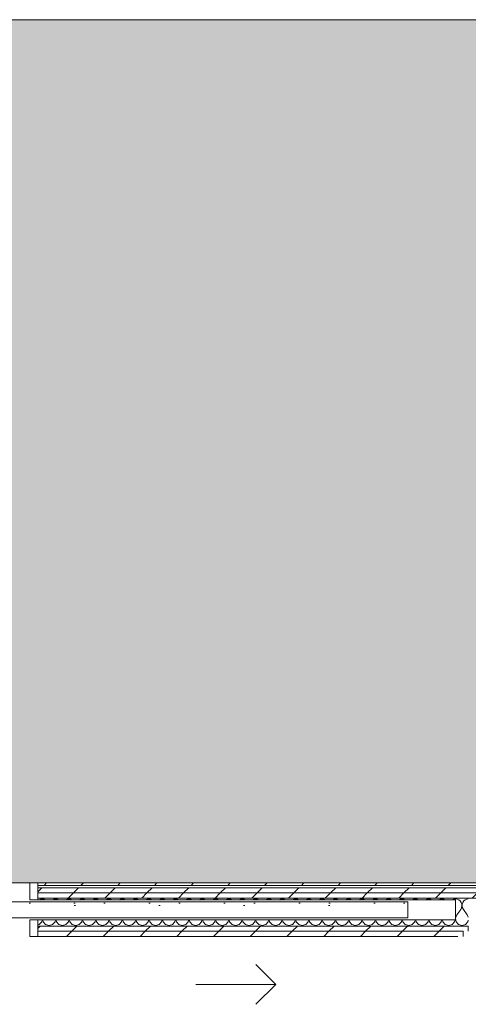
# Model space of a CAD drawing. Header units: millimetres. Extents: x -28277 to 305935, y -19284 to 4746.
# Tile 121 of 136: x 48425 to 49547, y 1359 to 3826. Entities that reach past the tile are written whole.
import ezdxf

# ---------------------------------------------------------------- set-up
doc = ezdxf.new("R2010")
doc.units = ezdxf.units.MM
doc.header["$MEASUREMENT"] = 0
doc.linetypes.add('Wipeout_Contour', pattern=[1000, 0, -1000])
for name, color, linetype in [('14_PAV_Paviment existent', 7, 'Continuous'), ('Nuevo_08_E_Envans secs', 7, 'Continuous'), ('Nuevo_Puertas Archicad', 7, 'Continuous')]:
    doc.layers.add(name, color=color, linetype=linetype)
for name, color, linetype, lineweight, true_color in [('14_PAV_Paviment existent_Pluma_Nº__197', 7, 'Continuous', 0, 0xffe68e), ('Nuevo_08_E_Envans secs_Pluma_Nº__102', 7, 'Continuous', 5, 0xcccccc), ('Nuevo_08_E_Envans secs_Pluma_Nº__171', 171, 'Continuous', 13, 0xaaaaff), ('Nuevo_08_E_Envans secs_Pluma_Nº__177', 7, 'Continuous', 15, 0xf7e046), ('Nuevo_Puertas Archicad_Pluma_Nº__3', 7, 'Continuous', 5, 0xa4a4a4)]:
    doc.layers.add(name, color=color, linetype=linetype, lineweight=lineweight, true_color=true_color)
for name, color, linetype, lineweight in [('14_PAV_Paviment existent_Pluma_Nº__89', 7, 'Continuous', 5), ('Nuevo_08_E_Envans secs_Pluma_Nº__1', 7, 'Continuous', 5), ('Nuevo_Puertas Archicad_Pluma_Nº__1', 7, 'Continuous', 5)]:
    doc.layers.add(name, color=color, linetype=linetype, lineweight=lineweight)
pattern_1 = [(45, (55248.37, -37.4), (-91.9239, 91.9239), [97.5, -32.5]), (45, (55248.37, 54.52), (-91.9239, 91.9239), [97.5, -32.5])]

# ---------------------------------------------------------------- blocks, each defined once
blk = doc.blocks.new('Forjado_6_1', base_point=(61007.3, 1663.5))
at = {"layer": '14_PAV_Paviment existent_Pluma_Nº__197', "linetype": 'Continuous', "lineweight": 0, "true_color": 0x3f3923}
blk.add_hatch(color=39, dxfattribs=at).paths.add_polyline_path([(61007.3, 1663.5), (61007.3, 3826.1), (27209.7, 3826.1), (27197.5, 1663.5)])
at = {"layer": '14_PAV_Paviment existent_Pluma_Nº__89', "color": 7, "linetype": 'Continuous', "lineweight": 5, "flags": 128}
blk.add_lwpolyline([(61007.3, 1663.5), (27197.5, 1663.5), (27209.7, 3826.1), (61007.3, 3826.1)], close=True, dxfattribs=at)
blk = doc.blocks.new('*X128', base_point=(55248.4, -37.4))
at = {"layer": 'Nuevo_08_E_Envans secs_Pluma_Nº__102', "color": 254, "linetype": 'Continuous', "lineweight": 5, "true_color": 0xcccccc}
for p, q in [((48477.1, 1623.2), (48473.3, 1621.5)), ((48481.7, 1623.8), (48477.1, 1623.2)), ((48486.3, 1623.2), (48481.7, 1623.8)), ((48490.1, 1621.5), (48486.3, 1623.2)), ((48510.5, 1623.2), (48506.6, 1621.5)), ((48515, 1623.8), (48510.5, 1623.2)), ((48519.6, 1623.2), (48515, 1623.8)), ((48523.4, 1621.5), (48519.6, 1623.2)), ((48543.8, 1623.2), (48540, 1621.5)), ((48548.4, 1623.8), (48543.8, 1623.2)), ((48552.9, 1623.2), (48548.4, 1623.8)), ((48556.8, 1621.5), (48552.9, 1623.2)), ((48577.1, 1623.2), (48573.3, 1621.5)), ((48581.7, 1623.8), (48577.1, 1623.2)), ((48586.3, 1623.2), (48581.7, 1623.8)), ((48590.1, 1621.5), (48586.3, 1623.2)), ((48610.5, 1623.2), (48606.6, 1621.5)), ((48615, 1623.8), (48610.5, 1623.2)), ((48619.6, 1623.2), (48615, 1623.8)), ((48623.4, 1621.5), (48619.6, 1623.2)), ((48643.8, 1623.2), (48640, 1621.5)), ((48648.4, 1623.8), (48643.8, 1623.2)), ((48652.9, 1623.2), (48648.4, 1623.8)), ((48656.8, 1621.5), (48652.9, 1623.2)), ((48677.1, 1623.2), (48673.3, 1621.5)), ((48681.7, 1623.8), (48677.1, 1623.2)), ((48686.3, 1623.2), (48681.7, 1623.8)), ((48690.1, 1621.5), (48686.3, 1623.2)), ((48710.5, 1623.2), (48706.6, 1621.5)), ((48715, 1623.8), (48710.5, 1623.2)), ((48719.6, 1623.2), (48715, 1623.8)), ((48723.4, 1621.5), (48719.6, 1623.2)), ((48743.8, 1623.2), (48740, 1621.5)), ((48748.4, 1623.8), (48743.8, 1623.2)), ((48752.9, 1623.2), (48748.4, 1623.8)), ((48756.8, 1621.5), (48752.9, 1623.2)), ((48777.1, 1623.2), (48773.3, 1621.5)), ((48781.7, 1623.8), (48777.1, 1623.2)), ((48786.3, 1623.2), (48781.7, 1623.8)), ((48790.1, 1621.5), (48786.3, 1623.2)), ((48810.5, 1623.2), (48806.6, 1621.5)), ((48815, 1623.8), (48810.5, 1623.2)), ((48819.6, 1623.2), (48815, 1623.8)), ((48823.4, 1621.5), (48819.6, 1623.2)), ((48843.8, 1623.2), (48840, 1621.5)), ((48848.4, 1623.8), (48843.8, 1623.2)), ((48852.9, 1623.2), (48848.4, 1623.8)), ((48856.8, 1621.5), (48852.9, 1623.2)), ((48877.1, 1623.2), (48873.3, 1621.5)), ((48881.7, 1623.8), (48877.1, 1623.2)), ((48886.3, 1623.2), (48881.7, 1623.8)), ((48890.1, 1621.5), (48886.3, 1623.2)), ((48910.5, 1623.2), (48906.6, 1621.5)), ((48915, 1623.8), (48910.5, 1623.2)), ((48919.6, 1623.2), (48915, 1623.8)), ((48923.4, 1621.5), (48919.6, 1623.2)), ((48943.8, 1623.2), (48940, 1621.5)), ((48948.4, 1623.8), (48943.8, 1623.2)), ((48952.9, 1623.2), (48948.4, 1623.8)), ((48956.8, 1621.5), (48952.9, 1623.2)), ((48977.1, 1623.2), (48973.3, 1621.5)), ((48981.7, 1623.8), (48977.1, 1623.2)), ((48986.3, 1623.2), (48981.7, 1623.8)), ((48990.1, 1621.5), (48986.3, 1623.2)), ((49010.5, 1623.2), (49006.6, 1621.5)), ((49015, 1623.8), (49010.5, 1623.2)), ((49019.6, 1623.2), (49015, 1623.8)), ((49023.4, 1621.5), (49019.6, 1623.2)), ((49043.8, 1623.2), (49040, 1621.5)), ((49048.4, 1623.8), (49043.8, 1623.2)), ((49052.9, 1623.2), (49048.4, 1623.8)), ((49056.8, 1621.5), (49052.9, 1623.2)), ((49077.1, 1623.2), (49073.3, 1621.5)), ((49081.7, 1623.8), (49077.1, 1623.2)), ((49086.3, 1623.2), (49081.7, 1623.8)), ((49090.1, 1621.5), (49086.3, 1623.2)), ((49110.5, 1623.2), (49106.6, 1621.5)), ((49115, 1623.8), (49110.5, 1623.2)), ((49119.6, 1623.2), (49115, 1623.8)), ((49123.4, 1621.5), (49119.6, 1623.2)), ((49143.8, 1623.2), (49140, 1621.5)), ((49148.4, 1623.8), (49143.8, 1623.2)), ((49152.9, 1623.2), (49148.4, 1623.8)), ((49156.8, 1621.5), (49152.9, 1623.2)), ((49177.1, 1623.2), (49173.3, 1621.5)), ((49181.7, 1623.8), (49177.1, 1623.2)), ((49186.3, 1623.2), (49181.7, 1623.8)), ((49190.1, 1621.5), (49186.3, 1623.2)), ((49210.5, 1623.2), (49206.6, 1621.5)), ((49215, 1623.8), (49210.5, 1623.2)), ((49219.6, 1623.2), (49215, 1623.8)), ((49223.4, 1621.5), (49219.6, 1623.2)), ((49243.8, 1623.2), (49240, 1621.5)), ((49248.4, 1623.8), (49243.8, 1623.2)), ((49252.9, 1623.2), (49248.4, 1623.8)), ((49256.8, 1621.5), (49252.9, 1623.2)), ((49277.1, 1623.2), (49273.3, 1621.5)), ((49281.7, 1623.8), (49277.1, 1623.2)), ((49286.3, 1623.2), (49281.7, 1623.8)), ((49290.1, 1621.5), (49286.3, 1623.2)), ((49310.5, 1623.2), (49306.6, 1621.5)), ((49315, 1623.8), (49310.5, 1623.2)), ((49319.6, 1623.2), (49315, 1623.8)), ((49323.4, 1621.5), (49319.6, 1623.2)), ((49343.8, 1623.2), (49340, 1621.5)), ((49348.4, 1623.8), (49343.8, 1623.2)), ((49352.9, 1623.2), (49348.4, 1623.8)), ((49356.8, 1621.5), (49352.9, 1623.2)), ((49377.1, 1623.2), (49373.3, 1621.5)), ((49381.7, 1623.8), (49377.1, 1623.2)), ((49386.3, 1623.2), (49381.7, 1623.8)), ((49390.1, 1621.5), (49386.3, 1623.2)), ((49410.5, 1623.2), (49406.6, 1621.5)), ((49415, 1623.8), (49410.5, 1623.2)), ((49419.6, 1623.2), (49415, 1623.8)), ((49423.4, 1621.5), (49419.6, 1623.2)), ((49443.8, 1623.2), (49440, 1621.5)), ((49448.4, 1623.8), (49443.8, 1623.2)), ((49452.9, 1623.2), (49448.4, 1623.8)), ((49456.8, 1621.5), (49452.9, 1623.2)), ((49477.1, 1623.2), (49473.3, 1621.5)), ((49481.7, 1623.8), (49477.1, 1623.2)), ((49486.3, 1623.2), (49481.7, 1623.8)), ((49490.1, 1621.5), (49486.3, 1623.2)), ((49510.5, 1623.2), (49506.6, 1621.5)), ((49515, 1623.8), (49510.5, 1623.2)), ((49519.6, 1623.2), (49515, 1623.8)), ((49523.8, 1621.3), (49519.6, 1623.2)), ((49527.3, 1618.4), (49523.8, 1621.3)), ((49529.9, 1614.6), (49527.3, 1618.4)), ((49531.4, 1610.2), (49529.9, 1614.6)), ((49530.6, 1601.1), (49531.6, 1605.6)), ((49531.6, 1605.6), (49531.4, 1610.2)), ((49532, 1610.2), (49531.8, 1605.6)), ((49531.8, 1605.6), (49532.8, 1601.1)), ((49533.5, 1614.6), (49532, 1610.2)), ((49536.1, 1618.4), (49533.5, 1614.6)), ((49539.6, 1621.3), (49536.1, 1618.4)), ((49543.8, 1623.2), (49539.6, 1621.3)), ((49547.4, 1623.7), (49543.8, 1623.2)), ((49518.4, 1583.8), (49515.3, 1575.7)), ((49518.4, 1583.8), (49528.4, 1597.1)), ((49528.4, 1597.1), (49530.6, 1601.1)), ((49532.8, 1601.1), (49535, 1597.1)), ((49545, 1583.8), (49535, 1597.1)), ((49547.4, 1577.6), (49545, 1583.8)), ((48470.3, 1558.6), (48473.8, 1559.6)), ((48473.8, 1559.6), (48479.9, 1566.3)), ((48479.9, 1566.3), (48480.9, 1571.5)), ((48482.5, 1571.5), (48483.5, 1566.3)), ((48483.5, 1566.3), (48489.6, 1559.6)), ((48489.6, 1559.6), (48498.4, 1557.1)), ((48498.4, 1557.1), (48507.1, 1559.6)), ((48507.1, 1559.6), (48513.3, 1566.3)), ((48513.3, 1566.3), (48514.2, 1571.5)), ((48515.8, 1571.5), (48516.8, 1566.3)), ((48516.8, 1566.3), (48522.9, 1559.6)), ((48522.9, 1559.6), (48531.7, 1557.1)), ((48531.7, 1557.1), (48540.5, 1559.6)), ((48540.5, 1559.6), (48546.6, 1566.3)), ((48546.6, 1566.3), (48547.6, 1571.5)), ((48549.2, 1571.5), (48550.1, 1566.3)), ((48550.1, 1566.3), (48556.3, 1559.6)), ((48556.3, 1559.6), (48565, 1557.1)), ((48565, 1557.1), (48573.8, 1559.6)), ((48573.8, 1559.6), (48579.9, 1566.3)), ((48579.9, 1566.3), (48580.9, 1571.5)), ((48582.5, 1571.5), (48583.5, 1566.3)), ((48583.5, 1566.3), (48589.6, 1559.6)), ((48589.6, 1559.6), (48598.4, 1557.1)), ((48598.4, 1557.1), (48607.1, 1559.6)), ((48607.1, 1559.6), (48613.3, 1566.3)), ((48613.3, 1566.3), (48614.2, 1571.5)), ((48615.8, 1571.5), (48616.8, 1566.3)), ((48616.8, 1566.3), (48622.9, 1559.6)), ((48622.9, 1559.6), (48631.7, 1557.1)), ((48631.7, 1557.1), (48640.5, 1559.6)), ((48640.5, 1559.6), (48646.6, 1566.3)), ((48646.6, 1566.3), (48647.6, 1571.5)), ((48649.2, 1571.5), (48650.1, 1566.3)), ((48650.1, 1566.3), (48656.3, 1559.6)), ((48656.3, 1559.6), (48665, 1557.1)), ((48665, 1557.1), (48673.8, 1559.6)), ((48673.8, 1559.6), (48679.9, 1566.3)), ((48679.9, 1566.3), (48680.9, 1571.5)), ((48682.5, 1571.5), (48683.5, 1566.3)), ((48683.5, 1566.3), (48689.6, 1559.6)), ((48689.6, 1559.6), (48698.4, 1557.1)), ((48698.4, 1557.1), (48707.1, 1559.6)), ((48707.1, 1559.6), (48713.3, 1566.3)), ((48713.3, 1566.3), (48714.2, 1571.5)), ((48715.8, 1571.5), (48716.8, 1566.3)), ((48716.8, 1566.3), (48722.9, 1559.6)), ((48722.9, 1559.6), (48731.7, 1557.1)), ((48731.7, 1557.1), (48740.5, 1559.6)), ((48740.5, 1559.6), (48746.6, 1566.3)), ((48746.6, 1566.3), (48747.6, 1571.5)), ((48749.2, 1571.5), (48750.1, 1566.3)), ((48750.1, 1566.3), (48756.3, 1559.6)), ((48756.3, 1559.6), (48765, 1557.1)), ((48765, 1557.1), (48773.8, 1559.6)), ((48773.8, 1559.6), (48779.9, 1566.3)), ((48779.9, 1566.3), (48780.9, 1571.5)), ((48782.5, 1571.5), (48783.5, 1566.3)), ((48783.5, 1566.3), (48789.6, 1559.6)), ((48789.6, 1559.6), (48798.4, 1557.1)), ((48798.4, 1557.1), (48807.1, 1559.6)), ((48807.1, 1559.6), (48813.3, 1566.3)), ((48813.3, 1566.3), (48814.2, 1571.5)), ((48815.8, 1571.5), (48816.8, 1566.3)), ((48816.8, 1566.3), (48822.9, 1559.6)), ((48822.9, 1559.6), (48831.7, 1557.1)), ((48831.7, 1557.1), (48840.5, 1559.6)), ((48840.5, 1559.6), (48846.6, 1566.3)), ((48846.6, 1566.3), (48847.6, 1571.5)), ((48849.2, 1571.5), (48850.1, 1566.3)), ((48850.1, 1566.3), (48856.3, 1559.6)), ((48856.3, 1559.6), (48865, 1557.1)), ((48865, 1557.1), (48873.8, 1559.6)), ((48873.8, 1559.6), (48879.9, 1566.3)), ((48879.9, 1566.3), (48880.9, 1571.5)), ((48882.5, 1571.5), (48883.5, 1566.3)), ((48883.5, 1566.3), (48889.6, 1559.6)), ((48889.6, 1559.6), (48898.4, 1557.1)), ((48898.4, 1557.1), (48907.1, 1559.6)), ((48907.1, 1559.6), (48913.3, 1566.3)), ((48913.3, 1566.3), (48914.2, 1571.5)), ((48915.8, 1571.5), (48916.8, 1566.3)), ((48916.8, 1566.3), (48922.9, 1559.6)), ((48922.9, 1559.6), (48931.7, 1557.1)), ((48931.7, 1557.1), (48940.5, 1559.6)), ((48940.5, 1559.6), (48946.6, 1566.3)), ((48946.6, 1566.3), (48947.6, 1571.5)), ((48949.2, 1571.5), (48950.1, 1566.3)), ((48950.1, 1566.3), (48956.3, 1559.6)), ((48956.3, 1559.6), (48965, 1557.1)), ((48965, 1557.1), (48973.8, 1559.6)), ((48973.8, 1559.6), (48979.9, 1566.3)), ((48979.9, 1566.3), (48980.9, 1571.5)), ((48982.5, 1571.5), (48983.5, 1566.3)), ((48983.5, 1566.3), (48989.6, 1559.6)), ((48989.6, 1559.6), (48998.4, 1557.1)), ((48998.4, 1557.1), (49007.1, 1559.6)), ((49007.1, 1559.6), (49013.3, 1566.3)), ((49013.3, 1566.3), (49014.2, 1571.5)), ((49015.8, 1571.5), (49016.8, 1566.3)), ((49016.8, 1566.3), (49022.9, 1559.6)), ((49022.9, 1559.6), (49031.7, 1557.1)), ((49031.7, 1557.1), (49040.5, 1559.6)), ((49040.5, 1559.6), (49046.6, 1566.3)), ((49046.6, 1566.3), (49047.6, 1571.5)), ((49049.2, 1571.5), (49050.1, 1566.3)), ((49050.1, 1566.3), (49056.3, 1559.6)), ((49056.3, 1559.6), (49065, 1557.1)), ((49065, 1557.1), (49073.8, 1559.6)), ((49073.8, 1559.6), (49079.9, 1566.3)), ((49079.9, 1566.3), (49080.9, 1571.5)), ((49082.5, 1571.5), (49083.5, 1566.3)), ((49083.5, 1566.3), (49089.6, 1559.6)), ((49089.6, 1559.6), (49098.4, 1557.1)), ((49098.4, 1557.1), (49107.1, 1559.6)), ((49107.1, 1559.6), (49113.3, 1566.3)), ((49113.3, 1566.3), (49114.2, 1571.5)), ((49115.8, 1571.5), (49116.8, 1566.3)), ((49116.8, 1566.3), (49122.9, 1559.6)), ((49122.9, 1559.6), (49131.7, 1557.1)), ((49131.7, 1557.1), (49140.5, 1559.6)), ((49140.5, 1559.6), (49146.6, 1566.3)), ((49146.6, 1566.3), (49147.6, 1571.5)), ((49149.2, 1571.5), (49150.1, 1566.3)), ((49150.1, 1566.3), (49156.3, 1559.6)), ((49156.3, 1559.6), (49165, 1557.1)), ((49165, 1557.1), (49173.8, 1559.6)), ((49173.8, 1559.6), (49179.9, 1566.3)), ((49179.9, 1566.3), (49180.9, 1571.5)), ((49182.5, 1571.5), (49183.5, 1566.3)), ((49183.5, 1566.3), (49189.6, 1559.6)), ((49189.6, 1559.6), (49198.4, 1557.1)), ((49198.4, 1557.1), (49207.1, 1559.6)), ((49207.1, 1559.6), (49213.3, 1566.3)), ((49213.3, 1566.3), (49214.2, 1571.5)), ((49215.8, 1571.5), (49216.8, 1566.3)), ((49216.8, 1566.3), (49222.9, 1559.6)), ((49222.9, 1559.6), (49231.7, 1557.1)), ((49231.7, 1557.1), (49240.5, 1559.6)), ((49240.5, 1559.6), (49246.6, 1566.3)), ((49246.6, 1566.3), (49247.6, 1571.5)), ((49249.2, 1571.5), (49250.1, 1566.3)), ((49250.1, 1566.3), (49256.3, 1559.6)), ((49256.3, 1559.6), (49265, 1557.1)), ((49265, 1557.1), (49273.8, 1559.6)), ((49273.8, 1559.6), (49279.9, 1566.3)), ((49279.9, 1566.3), (49280.9, 1571.5)), ((49282.5, 1571.5), (49283.5, 1566.3)), ((49283.5, 1566.3), (49289.6, 1559.6)), ((49289.6, 1559.6), (49298.4, 1557.1)), ((49298.4, 1557.1), (49307.1, 1559.6)), ((49307.1, 1559.6), (49313.3, 1566.3)), ((49313.3, 1566.3), (49314.2, 1571.5)), ((49315.8, 1571.5), (49316.8, 1566.3)), ((49316.8, 1566.3), (49322.9, 1559.6)), ((49322.9, 1559.6), (49331.7, 1557.1)), ((49331.7, 1557.1), (49340.5, 1559.6)), ((49340.5, 1559.6), (49346.6, 1566.3)), ((49346.6, 1566.3), (49347.6, 1571.5)), ((49349.2, 1571.5), (49350.1, 1566.3)), ((49350.1, 1566.3), (49356.3, 1559.6)), ((49356.3, 1559.6), (49365, 1557.1)), ((49365, 1557.1), (49373.8, 1559.6)), ((49373.8, 1559.6), (49379.9, 1566.3)), ((49379.9, 1566.3), (49380.9, 1571.5)), ((49382.5, 1571.5), (49383.5, 1566.3)), ((49383.5, 1566.3), (49389.6, 1559.6)), ((49389.6, 1559.6), (49398.4, 1557.1)), ((49398.4, 1557.1), (49407.1, 1559.6)), ((49407.1, 1559.6), (49413.3, 1566.3)), ((49413.3, 1566.3), (49414.2, 1571.5)), ((49415.8, 1571.5), (49416.8, 1566.3)), ((49416.8, 1566.3), (49422.9, 1559.6)), ((49422.9, 1559.6), (49431.7, 1557.1)), ((49431.7, 1557.1), (49440.5, 1559.6)), ((49440.5, 1559.6), (49446.6, 1566.3)), ((49446.6, 1566.3), (49447.6, 1571.5)), ((49449.2, 1571.5), (49450.1, 1566.3)), ((49450.1, 1566.3), (49456.3, 1559.6)), ((49456.3, 1559.6), (49465, 1557.1)), ((49465, 1557.1), (49473.8, 1559.6)), ((49473.8, 1559.6), (49479.9, 1566.3)), ((49479.9, 1566.3), (49480.9, 1571.5)), ((49482.5, 1571.5), (49483.5, 1566.3)), ((49483.5, 1566.3), (49489.6, 1559.6)), ((49489.6, 1559.6), (49498.4, 1557.1)), ((49498.4, 1557.1), (49507.1, 1559.6)), ((49507.1, 1559.6), (49513.3, 1566.3)), ((49513.3, 1566.3), (49514.2, 1571.5)), ((49515.3, 1574.3), (49516.8, 1566.3)), ((49516.8, 1566.3), (49522.9, 1559.6)), ((49522.9, 1559.6), (49531.7, 1557.1)), ((49531.7, 1557.1), (49540.5, 1559.6)), ((49540.5, 1559.6), (49546.6, 1566.3)), ((49546.6, 1566.3), (49547.4, 1570.6))]:
    blk.add_line(p, q, dxfattribs=at)
blk = doc.blocks.new('Puerta Corredera Empotrada 27_3')
at = {"layer": 'Nuevo_Puertas Archicad', "linetype": 'Continuous', "lineweight": 0, "true_color": 0xffffff}
h = blk.add_hatch(dxfattribs=at)
h.set_pattern_fill('Hormigón_en_Masa_0001', style=0, pattern_type=2)
h.set_pattern_definition([(0, (0, 0), (0, 389.71), [24.375, -200.625]), (0, (112.5, 194.86), (0, 389.71), [24.375, -200.625]), (60, (0, 0), (-337.5, 194.86), [24.375, -200.625]), (60, (225, 0), (-337.5, 194.86), [24.375, -200.625]), (120, (24.37, 0), (337.5, 194.86), [24.375, -200.625]), (120, (249.38, 0), (337.5, 194.86), [24.375, -200.625]), (0, (0, 37.5), (0, 75), [0, -75, 0, -112.5]), (45, (37.5, 37.5), (-53.033, 53.033), [0, -56.25, 0, -93.75])])
h.paths.add_polyline_path([(415.5, -47), (415.5, -87), (1475.5, -87), (1475.5, -47)])
at = {"layer": 'Nuevo_Puertas Archicad_Pluma_Nº__1', "color": 7, "linetype": 'Continuous', "lineweight": 5}
for p, q in [((-530, 0), (-550, 0)), ((-550, 0), (-550, -134)), ((-550, 0), (-550, -13)), ((-550, 0), (-550, -13)), ((-530, -134), (-530, 0)), ((550, 0), (530, 0)), ((530, 0), (530, -42)), ((550, -42), (550, 0)), ((550, 0), (550, -13)), ((550, 0), (550, -13)), ((-550, -13), (-550, -26)), ((-550, -13), (-550, -26)), ((550, -13), (550, -26)), ((550, -13), (550, -26)), ((-550, -26), (-550, -96)), ((-550, -26), (-550, -96)), ((415.5, -47), (1475.5, -47)), ((415.5, -87), (415.5, -47)), ((530, -42), (550, -42)), ((550, -26), (550, -42)), ((550, -26), (550, -42)), ((1475.5, -47), (1475.5, -87)), ((-550, -96), (-550, -109)), ((-550, -96), (-550, -109)), ((1475.5, -87), (415.5, -87)), ((550, -92), (530, -92)), ((530, -92), (530, -134)), ((550, -134), (550, -92)), ((550, -92), (550, -96)), ((550, -92), (550, -96)), ((550, -96), (550, -109)), ((550, -96), (550, -109)), ((-550, -109), (-550, -122)), ((-550, -109), (-550, -122)), ((-550, -122), (-550, -128)), ((-550, -122), (-550, -128)), ((550, -109), (550, -122)), ((550, -109), (550, -122)), ((550, -122), (550, -128)), ((550, -122), (550, -128)), ((-550, -128), (-550, -134)), ((-550, -128), (-550, -134)), ((-550, -134), (-530, -134)), ((530, -134), (550, -134)), ((550, -128), (550, -134)), ((550, -128), (550, -134))]:
    blk.add_line(p, q, dxfattribs=at)
at = {"layer": 'Nuevo_Puertas Archicad_Pluma_Nº__3', "color": 253, "linetype": 'Continuous', "lineweight": 5, "true_color": 0xa4a4a4}
for p, q in [((1145.5, 120), (1095.5, 170)), ((945.5, 120), (1145.5, 120)), ((1145.5, 120), (1095.5, 70))]:
    blk.add_line(p, q, dxfattribs=at)
blk = doc.blocks.new('Muro_26_1', base_point=(44402.5, 1529.5))
at = {"layer": 'Nuevo_08_E_Envans secs_Pluma_Nº__1', "color": 7, "linetype": 'Continuous', "lineweight": 5}
blk.add_line((48470.3, 1571.5), (49515.3, 1571.5), dxfattribs=at)
at = {"color": 254, "linetype": 'Wipeout_Contour', "lineweight": 0, "ltscale": 196079.668317}
blk.add_wipeout([(49521.4, 1542.5), (48470.3, 1542.5), (48470.3, 1529.5), (49521.4, 1529.5)], dxfattribs=at).dxf.layer = 'Nuevo_08_E_Envans secs'
at = {"layer": 'Nuevo_08_E_Envans secs_Pluma_Nº__177', "linetype": 'Continuous', "lineweight": 15, "true_color": 0xf7e046}
h = blk.add_hatch(dxfattribs=at)
h.set_pattern_fill('Panellat_HPL_0001', color=53, style=0, pattern_type=2)
h.set_pattern_definition(pattern_1)
h.paths.add_polyline_path([(49521.4, 1542.5), (48470.3, 1542.5), (48470.3, 1529.5), (49521.4, 1529.5)])
at = {"color": 254, "linetype": 'Wipeout_Contour', "lineweight": 0, "ltscale": 198206.889231}
blk.add_wipeout([(49534.4, 1542.5), (49521.4, 1542.5), (49521.4, 1529.5), (49534.4, 1529.5)], dxfattribs=at).dxf.layer = 'Nuevo_08_E_Envans secs'
at = {"layer": 'Nuevo_08_E_Envans secs_Pluma_Nº__177', "linetype": 'Continuous', "lineweight": 15, "true_color": 0xf7e046}
h = blk.add_hatch(dxfattribs=at)
h.set_pattern_fill('Panellat_HPL_0001', color=53, style=0, pattern_type=2)
h.set_pattern_definition(pattern_1)
h.paths.add_polyline_path([(49534.4, 1542.5), (49521.4, 1542.5), (49521.4, 1529.5), (49534.4, 1529.5)])
at = {"layer": 'Nuevo_08_E_Envans secs_Pluma_Nº__1', "color": 7, "linetype": 'Continuous', "lineweight": 5, "flags": 128}
blk.add_lwpolyline([(48470.3, 1529.5), (49521.4, 1529.5)], dxfattribs=at)
at = {"color": 254, "linetype": 'Wipeout_Contour', "lineweight": 0, "ltscale": 196107.291997}
blk.add_wipeout([(48470.3, 1542.5), (49534.4, 1542.5), (49534.4, 1555.5), (48470.3, 1555.5)], dxfattribs=at).dxf.layer = 'Nuevo_08_E_Envans secs'
at = {"layer": 'Nuevo_08_E_Envans secs_Pluma_Nº__177', "linetype": 'Continuous', "lineweight": 15, "true_color": 0xf7e046}
h = blk.add_hatch(dxfattribs=at)
h.set_pattern_fill('Panellat_HPL_0001', color=53, style=0, pattern_type=2)
h.set_pattern_definition(pattern_1)
h.paths.add_polyline_path([(48470.3, 1542.5), (49534.4, 1542.5), (49534.4, 1555.5), (48470.3, 1555.5)])
at = {"layer": 'Nuevo_08_E_Envans secs_Pluma_Nº__1', "color": 7, "linetype": 'Continuous', "lineweight": 5}
for p, q in [((48470.3, 1555.5), (48470.3, 1571.5)), ((48470.3, 1542.5), (48470.3, 1555.5)), ((48470.3, 1529.5), (48470.3, 1542.5))]:
    blk.add_line(p, q, dxfattribs=at)
at = {"color": 254, "linetype": 'Wipeout_Contour', "lineweight": 0, "ltscale": 198260.482483}
blk.add_wipeout([(49547.4, 1555.5), (49534.4, 1555.5), (49534.4, 1542.5), (49547.4, 1542.5)], dxfattribs=at).dxf.layer = 'Nuevo_08_E_Envans secs'
at = {"layer": 'Nuevo_08_E_Envans secs_Pluma_Nº__177', "linetype": 'Continuous', "lineweight": 15, "true_color": 0xf7e046}
h = blk.add_hatch(dxfattribs=at)
h.set_pattern_fill('Panellat_HPL_0001', color=53, style=0, pattern_type=2)
h.set_pattern_definition(pattern_1)
h.paths.add_polyline_path([(49547.4, 1555.5), (49534.4, 1555.5), (49534.4, 1542.5), (49547.4, 1542.5)])
at = {"layer": 'Nuevo_08_E_Envans secs_Pluma_Nº__1', "color": 7, "linetype": 'Continuous', "lineweight": 5}
for p, q in [((48470.3, 1555.5), (49547.4, 1555.5)), ((49547.4, 1555.5), (49547.4, 1542.5)), ((48470.3, 1542.5), (49534.4, 1542.5)), ((49534.4, 1542.5), (49534.4, 1529.5))]:
    blk.add_line(p, q, dxfattribs=at)
at = {"layer": 'Nuevo_08_E_Envans secs', "color": 7, "lineweight": 20}
blk.add_blockref('*X128', (55248.4, -37.4), dxfattribs=at)
at = {"color": 254, "linetype": 'Wipeout_Contour', "lineweight": 0, "ltscale": 199033.348343}
blk.add_wipeout([(48470.3, 1625.5), (50992.8, 1625.5), (50992.8, 1638.5), (48470.3, 1638.5)], dxfattribs=at).dxf.layer = 'Nuevo_08_E_Envans secs'
at = {"layer": 'Nuevo_08_E_Envans secs_Pluma_Nº__177', "linetype": 'Continuous', "lineweight": 15, "true_color": 0xf7e046}
h = blk.add_hatch(dxfattribs=at)
h.set_pattern_fill('Panellat_HPL_0001', color=53, style=0, pattern_type=2)
h.set_pattern_definition(pattern_1)
h.paths.add_polyline_path([(48470.3, 1625.5), (50992.8, 1625.5), (50992.8, 1638.5), (48470.3, 1638.5)])
at = {"layer": 'Nuevo_08_E_Envans secs_Pluma_Nº__1', "color": 7, "linetype": 'Continuous', "lineweight": 5}
for p, q in [((48470.3, 1625.5), (50992.8, 1625.5)), ((48470.3, 1621.5), (48470.3, 1625.5)), ((49515.3, 1621.5), (48470.3, 1621.5)), ((49515.3, 1571.5), (49515.3, 1621.5))]:
    blk.add_line(p, q, dxfattribs=at)
at = {"color": 254, "linetype": 'Wipeout_Contour', "lineweight": 0, "ltscale": 199035.061779}
blk.add_wipeout([(48470.3, 1638.5), (50992.8, 1638.5), (50992.8, 1651.5), (48470.3, 1651.5)], dxfattribs=at).dxf.layer = 'Nuevo_08_E_Envans secs'
at = {"layer": 'Nuevo_08_E_Envans secs_Pluma_Nº__177', "linetype": 'Continuous', "lineweight": 15, "true_color": 0xf7e046}
h = blk.add_hatch(dxfattribs=at)
h.set_pattern_fill('Panellat_HPL_0001', color=53, style=0, pattern_type=2)
h.set_pattern_definition(pattern_1)
h.paths.add_polyline_path([(48470.3, 1638.5), (50992.8, 1638.5), (50992.8, 1651.5), (48470.3, 1651.5)])
at = {"layer": 'Nuevo_08_E_Envans secs_Pluma_Nº__1', "color": 7, "linetype": 'Continuous', "lineweight": 5}
for p, q in [((48470.3, 1638.5), (50992.8, 1638.5)), ((48470.3, 1625.5), (48470.3, 1638.5))]:
    blk.add_line(p, q, dxfattribs=at)
at = {"color": 254, "linetype": 'Wipeout_Contour', "lineweight": 0, "ltscale": 199037.120847}
blk.add_wipeout([(48470.3, 1663.5), (48470.3, 1657.5), (50992.8, 1657.5), (50992.8, 1663.5)], dxfattribs=at).dxf.layer = 'Nuevo_08_E_Envans secs'
at = {"layer": 'Nuevo_08_E_Envans secs_Pluma_Nº__171', "linetype": 'Continuous', "lineweight": 13, "true_color": 0xaaaaff}
h = blk.add_hatch(dxfattribs=at)
h.set_pattern_fill('Panellat_HPL_0001', color=161, style=0, pattern_type=2)
h.set_pattern_definition(pattern_1)
h.paths.add_polyline_path([(48470.3, 1663.5), (48470.3, 1657.5), (50992.8, 1657.5), (50992.8, 1663.5)])
at = {"layer": 'Nuevo_08_E_Envans secs_Pluma_Nº__1', "color": 7, "linetype": 'Continuous', "lineweight": 5}
for p, q in [((48470.3, 1657.5), (48470.3, 1663.5)), ((48470.3, 1657.5), (50992.8, 1657.5)), ((48470.3, 1651.5), (48470.3, 1657.5)), ((48470.3, 1651.5), (50992.8, 1651.5)), ((48470.3, 1638.5), (48470.3, 1651.5))]:
    blk.add_line(p, q, dxfattribs=at)
at = {"layer": 'Nuevo_08_E_Envans secs_Pluma_Nº__1', "color": 7, "linetype": 'Continuous', "lineweight": 5, "flags": 128}
blk.add_lwpolyline([(50992.8, 1663.5), (48470.3, 1663.5)], dxfattribs=at)
at = {"layer": 'Nuevo_Puertas Archicad', "color": 253, "linetype": 'Continuous', "lineweight": 5, "true_color": 0xa4a4a6, "xscale": -1, "zscale": 1000, "rotation": 180}
blk.add_blockref('Puerta Corredera Empotrada 27_3', (47920.3, 1529.5), dxfattribs=at)

msp = doc.modelspace()

# ---------------------------------------------------------------- block references
at = {"layer": '14_PAV_Paviment existent', "color": 7, "linetype": 'Continuous', "lineweight": 5}
msp.add_blockref('Forjado_6_1', (61007.256, 1663.453), dxfattribs=at)

# ---------------------------------------------------------------- next in the draw order: block references
at = {"layer": 'Nuevo_08_E_Envans secs', "color": 7, "lineweight": 20}
msp.add_blockref('Muro_26_1', (44402.517, 1529.453), dxfattribs=at)

doc.saveas('drawing.dxf')
